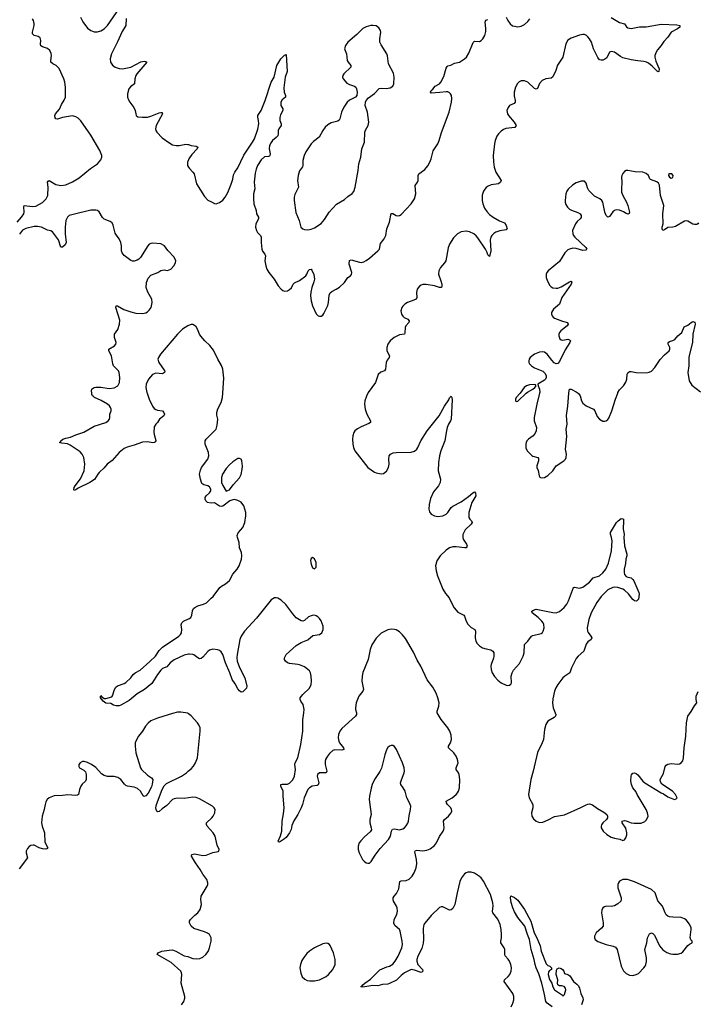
# Model space of a CAD drawing. Header units: inches. Extents: x 1550860 to 1685816, y 509127 to 640511.
# Tile 22 of 91: x 1597976 to 1606114, y 572675 to 584479. Entities that reach past the tile are written whole.
import ezdxf

# ---------------------------------------------------------------- set-up
doc = ezdxf.new("R2010")
doc.units = ezdxf.units.IN
doc.header["$MEASUREMENT"] = 0
for name, color, linetype in [('B5597', 7, 'Continuous'), ('B5598', 7, 'Continuous'), ('B6507', 7, 'Continuous'), ('B6508', 7, 'Continuous')]:
    doc.layers.add(name, color=color, linetype=linetype)

msp = doc.modelspace()

# ---------------------------------------------------------------- linework, layer by layer
at = {"layer": 'B5597', "color": 6}
for points, elevation in [([(1599505, 580000), (1599529, 579930), (1599567, 579847), (1599590, 579818), (1599610, 579804), (1599630, 579797), (1599690, 579788), (1599706, 579770), (1599712, 579750), (1599704, 579730), (1599653, 579690), (1599630, 579650), (1599610, 579630), (1599590, 579600), (1599583, 579530), (1599591, 579490), (1599606, 579450), (1599609, 579430), (1599602, 579418), (1599591, 579409), (1599572, 579408), (1599510, 579418), (1599450, 579415), (1599350, 579378), (1599266, 579354), (1599230, 579339), (1599170, 579290), (1599086, 579194), (1599023, 579150), (1598990, 579105), (1598929, 579051), (1598912, 579030), (1598873, 578967), (1598816, 578930), (1598677, 578863), (1598650, 578844), (1598630, 578836), (1598623, 578843), (1598628, 578870), (1598640, 578890), (1598705, 578975), (1598748, 579070), (1598758, 579150), (1598745, 579230), (1598725, 579270), (1598699, 579299), (1598580, 579380), (1598550, 579395), (1598481, 579401), (1598454, 579410), (1598464, 579416), (1598468, 579430), (1598493, 579450), (1598530, 579464), (1598584, 579476), (1598650, 579504), (1598745, 579535), (1598870, 579606), (1599010, 579650), (1599038, 579670), (1599054, 579690), (1599058, 579710), (1599056, 579750), (1599071, 579790), (1599072, 579810), (1599066, 579830), (1599052, 579850), (1599028, 579870), (1598953, 579913), (1598871, 579950), (1598860, 579960), (1598848, 579970), (1598840, 579990), (1598839, 580000)], 500), ([(1600000, 576871), (1599950, 576862), (1599830, 576806), (1599779, 576770), (1599739, 576721), (1599690, 576700), (1599670, 576682), (1599628, 576630), (1599590, 576563), (1599559, 576521), (1599471, 576450), (1599383, 576397), (1599290, 576317), (1599190, 576261), (1599170, 576254), (1599133, 576253), (1599101, 576261), (1599070, 576281), (1599010, 576287), (1598977, 576310), (1598945, 576350), (1598944, 576370), (1598950, 576376), (1598961, 576361), (1598990, 576340), (1599010, 576340), (1599080, 576360), (1599090, 576372), (1599112, 576450), (1599130, 576476), (1599150, 576492), (1599230, 576520), (1599250, 576533), (1599310, 576590), (1599335, 576630), (1599362, 576650), (1599419, 576681), (1599537, 576783), (1599603, 576850), (1599650, 576915), (1599690, 576956), (1599885, 577090), (1599904, 577110), (1599915, 577130), (1599919, 577170), (1599914, 577226), (1599921, 577250), (1599940, 577270), (1600000, 577297)], 500), ([(1600000, 576157), (1599990, 576164), (1599910, 576179), (1599870, 576178), (1599810, 576163), (1599630, 576105), (1599550, 576072), (1599515, 576045), (1599483, 576010), (1599449, 575951), (1599402, 575890), (1599368, 575830), (1599362, 575810), (1599359, 575770), (1599368, 575690), (1599423, 575510), (1599437, 575490), (1599510, 575420), (1599556, 575390), (1599571, 575370), (1599566, 575314), (1599557, 575283), (1599516, 575204), (1599490, 575173), (1599470, 575165), (1599455, 575175), (1599426, 575230), (1599390, 575262), (1599350, 575276), (1599270, 575288), (1599250, 575298), (1599233, 575313), (1599188, 575368), (1599154, 575394), (1599110, 575405), (1599030, 575407), (1598990, 575416), (1598958, 575438), (1598890, 575514), (1598837, 575550), (1598790, 575573), (1598750, 575585), (1598730, 575587), (1598700, 575570), (1598686, 575550), (1598685, 575525), (1598693, 575510), (1598743, 575483), (1598763, 575463), (1598771, 575431), (1598772, 575370), (1598764, 575350), (1598726, 575314), (1598710, 575290), (1598693, 575250), (1598680, 575190), (1598670, 575182), (1598650, 575178), (1598554, 575186), (1598490, 575177), (1598390, 575175), (1598329, 575150), (1598306, 575130), (1598290, 575102), (1598280, 575070), (1598271, 575010), (1598245, 574930), (1598236, 574850), (1598244, 574810), (1598275, 574730), (1598279, 574619), (1598312, 574550), (1598310, 574544), (1598303, 574537), (1598290, 574534), (1598250, 574538), (1598211, 574550), (1598150, 574583), (1598136, 574584), (1598110, 574580), (1598090, 574568), (1598070, 574544), (1598055, 574510), (1598053, 574490), (1598070, 574430), (1597970, 574298)], 600), ([(1600000, 575150), (1599950, 575144), (1599870, 575147), (1599830, 575140), (1599810, 575129), (1599742, 575058), (1599683, 575017), (1599650, 574988), (1599630, 574981), (1599624, 574984), (1599611, 575011), (1599608, 575032), (1599615, 575070), (1599684, 575250), (1599707, 575293), (1599738, 575322), (1599916, 575410), (1599974, 575450), (1600000, 575472)], 600), ([(1599916, 572670), (1599945, 572710), (1599958, 572750), (1599957, 572770), (1599914, 572930), (1599921, 573030), (1599918, 573050), (1599908, 573070), (1599794, 573174), (1599624, 573270), (1599635, 573290), (1599680, 573310), (1599770, 573325), (1599810, 573326), (1599850, 573313), (1599950, 573254), (1599990, 573246), (1600000, 573242)], 600)]:
    msp.add_lwpolyline(points, dxfattribs=dict(at, elevation=elevation))
at = {"layer": 'B5598', "color": 6, "elevation": 500}
for points in [[(1598705, 584510), (1598733, 584453), (1598790, 584379), (1598830, 584350), (1598870, 584335), (1598910, 584334), (1598950, 584344), (1598990, 584369), (1599030, 584411), (1599210, 584671)], [(1597946, 582050), (1597999, 582110), (1598025, 582150), (1598030, 582170), (1598025, 582235), (1598030, 582250), (1598130, 582238), (1598170, 582243), (1598250, 582288), (1598294, 582330), (1598312, 582370), (1598317, 582470), (1598309, 582530), (1598317, 582543), (1598330, 582550), (1598410, 582504), (1598470, 582490), (1598530, 582501), (1598610, 582535), (1598690, 582582), (1598826, 582694), (1598910, 582750), (1598950, 582798), (1598960, 582830), (1598960, 582850), (1598938, 582910), (1598830, 583096), (1598710, 583265), (1598678, 583298), (1598650, 583316), (1598610, 583327), (1598490, 583305), (1598430, 583287), (1598410, 583289), (1598402, 583302), (1598399, 583330), (1598406, 583350), (1598452, 583408), (1598477, 583463), (1598510, 583514), (1598523, 583550), (1598525, 583670), (1598516, 583730), (1598505, 583770), (1598450, 583893), (1598414, 583930), (1598372, 583952), (1598350, 583970), (1598348, 583990), (1598359, 584050), (1598355, 584075), (1598336, 584110), (1598310, 584135), (1598250, 584152), (1598230, 584165), (1598226, 584186), (1598229, 584230), (1598220, 584260), (1598211, 584271), (1598198, 584278), (1598150, 584290), (1598130, 584309), (1598130, 584330), (1598151, 584410), (1598150, 584433), (1598140, 584470), (1598130, 584490)], [(1599252, 584492), (1599247, 584410), (1599203, 584337), (1599147, 584213), (1599075, 584070), (1599060, 584010), (1599066, 583970), (1599090, 583933), (1599119, 583910), (1599170, 583893), (1599209, 583889), (1599310, 583910), (1599430, 583973), (1599470, 583981), (1599490, 583978), (1599500, 583970), (1599382, 583830), (1599370, 583810), (1599358, 583770), (1599351, 583709), (1599304, 583676), (1599283, 583650), (1599267, 583590), (1599269, 583550), (1599279, 583519), (1599297, 583490), (1599346, 583426), (1599361, 583390), (1599372, 583332), (1599394, 583314), (1599450, 583310), (1599510, 583312), (1599550, 583322), (1599650, 583364), (1599668, 583368), (1599685, 583365), (1599687, 583350), (1599611, 583210), (1599603, 583170), (1599607, 583150), (1599621, 583130), (1599683, 583063), (1599777, 582997), (1599810, 582979), (1599851, 582971), (1599890, 582971), (1599970, 582986), (1599990, 582984), (1600000, 582981)], [(1600000, 582799), (1599989, 582770), (1599989, 582730), (1600000, 582711)], [(1598839, 580000), (1598836, 580030), (1598840, 580050), (1598845, 580055), (1598869, 580070), (1598887, 580073), (1598950, 580075), (1599050, 580059), (1599110, 580066), (1599151, 580089), (1599171, 580129), (1599177, 580190), (1599170, 580250), (1599159, 580270), (1599101, 580330), (1599093, 580353), (1599077, 580450), (1599044, 580510), (1599045, 580530), (1599113, 580570), (1599130, 580590), (1599134, 580610), (1599114, 580670), (1599111, 580690), (1599114, 580710), (1599154, 580766), (1599173, 580830), (1599176, 580876), (1599130, 581030), (1599133, 581047), (1599150, 581050), (1599225, 581005), (1599310, 580975), (1599370, 580961), (1599450, 580955), (1599490, 580966), (1599510, 580978), (1599530, 580996), (1599553, 581030), (1599566, 581090), (1599559, 581130), (1599512, 581212), (1599494, 581270), (1599498, 581330), (1599518, 581382), (1599550, 581417), (1599631, 581449), (1599670, 581473), (1599710, 581480), (1599750, 581474), (1599790, 581490), (1599830, 581534), (1599845, 581570), (1599847, 581590), (1599830, 581634), (1599754, 581714), (1599714, 581770), (1599670, 581792), (1599570, 581799), (1599550, 581798), (1599530, 581790), (1599512, 581770), (1599424, 581630), (1599406, 581610), (1599385, 581595), (1599350, 581585), (1599330, 581584), (1599310, 581591), (1599230, 581654), (1599206, 581686), (1599198, 581710), (1599195, 581770), (1599188, 581810), (1599170, 581850), (1599135, 581895), (1599121, 581921), (1599096, 582016), (1599083, 582043), (1599060, 582060), (1598987, 582087), (1598970, 582108), (1598930, 582176), (1598910, 582191), (1598890, 582197), (1598830, 582195), (1598615, 582145), (1598569, 582131), (1598547, 582113), (1598529, 582071), (1598519, 581990), (1598519, 581910), (1598531, 581809), (1598520, 581780), (1598490, 581752), (1598470, 581753), (1598439, 581839), (1598370, 581937), (1598350, 581947), (1598310, 581957), (1598238, 581990), (1598190, 581998), (1598150, 581999), (1598050, 581975), (1598010, 581957), (1597974, 581906)], [(1600000, 580813), (1599990, 580810), (1599930, 580769), (1599868, 580710), (1599663, 580470), (1599639, 580430), (1599634, 580410), (1599643, 580370), (1599710, 580278), (1599715, 580270), (1599714, 580250), (1599690, 580232), (1599610, 580240), (1599570, 580225), (1599521, 580170), (1599494, 580110), (1599489, 580070), (1599501, 580010), (1599505, 580000)]]:
    msp.add_lwpolyline(points, dxfattribs=at)
at = {"layer": 'B6507', "color": 6}
for points, elevation in [([(1600000, 577297), (1600010, 577302), (1600026, 577314), (1600039, 577341), (1600049, 577391), (1600061, 577419), (1600074, 577430), (1600113, 577450), (1600180, 577470), (1600214, 577486), (1600270, 577543), (1600297, 577563), (1600377, 577670), (1600394, 577686), (1600445, 577715), (1600490, 577756), (1600533, 577830), (1600583, 577890), (1600609, 577930), (1600635, 578010), (1600641, 578050), (1600636, 578090), (1600610, 578149), (1600606, 578210), (1600588, 578270), (1600584, 578296), (1600594, 578326), (1600650, 578393), (1600675, 578450), (1600688, 578530), (1600688, 578570), (1600663, 578650), (1600630, 578694), (1600590, 578716), (1600550, 578728), (1600530, 578724), (1600497, 578710), (1600410, 578648), (1600390, 578642), (1600370, 578646), (1600310, 578686), (1600270, 578682), (1600229, 578690), (1600206, 578710), (1600198, 578730), (1600201, 578750), (1600212, 578770), (1600253, 578807), (1600266, 578830), (1600268, 578850), (1600250, 578879), (1600230, 578890), (1600182, 578902), (1600160, 578920), (1600142, 578970), (1600132, 579030), (1600142, 579078), (1600154, 579110), (1600230, 579210), (1600243, 579250), (1600240, 579290), (1600198, 579390), (1600199, 579430), (1600210, 579452), (1600330, 579570), (1600343, 579617), (1600353, 579690), (1600338, 579738), (1600339, 579770), (1600350, 579815), (1600392, 579890), (1600408, 579950), (1600411, 580000)], 500), ([(1602151, 580000), (1602134, 579966), (1602115, 579910), (1602110, 579870), (1602117, 579810), (1602137, 579750), (1602184, 579670), (1602183, 579650), (1602163, 579637), (1602070, 579600), (1602025, 579575), (1601996, 579550), (1601983, 579530), (1601971, 579489), (1601968, 579450), (1601970, 579390), (1601978, 579350), (1601993, 579310), (1602150, 579110), (1602230, 579055), (1602250, 579046), (1602310, 579034), (1602340, 579040), (1602374, 579066), (1602400, 579110), (1602407, 579150), (1602404, 579210), (1602408, 579250), (1602424, 579270), (1602455, 579285), (1602489, 579291), (1602670, 579295), (1602710, 579307), (1602738, 579330), (1602751, 579350), (1602788, 579432), (1602863, 579550), (1603005, 579730), (1603070, 579846), (1603120, 579920), (1603130, 579945), (1603150, 579965), (1603158, 579950), (1603162, 579922), (1603150, 579690), (1603143, 579670), (1603117, 579630), (1603102, 579590), (1603088, 579530), (1603075, 579430), (1603025, 579310), (1603010, 579250), (1602997, 579170), (1602994, 579070), (1603021, 578970), (1603020, 578930), (1603000, 578890), (1602940, 578820), (1602902, 578738), (1602885, 578665), (1602884, 578610), (1602890, 578580), (1602910, 578550), (1602950, 578530), (1602990, 578523), (1603050, 578531), (1603090, 578550), (1603110, 578570), (1603151, 578629), (1603170, 578647), (1603270, 578699), (1603359, 578761), (1603410, 578806), (1603430, 578817), (1603442, 578802), (1603444, 578770), (1603398, 578690), (1603360, 578570), (1603362, 578510), (1603372, 578490), (1603393, 578470), (1603402, 578450), (1603390, 578430), (1603318, 578362), (1603291, 578309), (1603288, 578270), (1603294, 578250), (1603332, 578190), (1603341, 578170), (1603339, 578161), (1603331, 578149), (1603312, 578148), (1603210, 578161), (1603170, 578159), (1603130, 578147), (1603090, 578121), (1603017, 578050), (1602979, 577990), (1602964, 577930), (1602969, 577871), (1602988, 577810), (1603051, 577650), (1603081, 577601), (1603126, 577546), (1603160, 577470), (1603186, 577426), (1603230, 577377), (1603302, 577342), (1603311, 577330), (1603328, 577268), (1603351, 577231), (1603390, 577194), (1603433, 577170), (1603442, 577150), (1603436, 577070), (1603446, 577030), (1603461, 577001), (1603491, 576971), (1603526, 576950), (1603570, 576935), (1603626, 576926), (1603651, 576910), (1603661, 576890), (1603663, 576850), (1603657, 576823), (1603629, 576750), (1603626, 576730), (1603629, 576690), (1603642, 576650), (1603670, 576603), (1603710, 576560), (1603750, 576529), (1603810, 576502), (1603830, 576498), (1603850, 576499), (1603867, 576513), (1603872, 576530), (1603870, 576610), (1603881, 576650), (1603899, 576681), (1603970, 576761), (1604013, 576850), (1604026, 576890), (1604031, 576990), (1604070, 577030), (1604112, 577088), (1604130, 577098), (1604230, 577121), (1604246, 577134), (1604255, 577150), (1604265, 577190), (1604260, 577230), (1604252, 577250), (1604239, 577270), (1604194, 577314), (1604123, 577370), (1604119, 577390), (1604138, 577402), (1604170, 577410), (1604190, 577409), (1604370, 577371), (1604410, 577370), (1604450, 577383), (1604507, 577433), (1604536, 577470), (1604556, 577510), (1604617, 577670), (1604630, 577676), (1604690, 577664), (1604730, 577675), (1604810, 577736), (1604854, 577786), (1604928, 577812), (1604970, 577846), (1605003, 577890), (1605036, 577964), (1605073, 578110), (1605079, 578230), (1605072, 578272), (1605059, 578310), (1605061, 578330), (1605133, 578450), (1605151, 578470), (1605190, 578500), (1605210, 578497), (1605215, 578490), (1605216, 578470), (1605211, 578370), (1605224, 578310), (1605219, 578270), (1605227, 578170), (1605256, 578070), (1605256, 578050), (1605244, 578010), (1605239, 577961), (1605225, 577890), (1605223, 577850), (1605230, 577828), (1605250, 577804), (1605270, 577794), (1605310, 577786), (1605328, 577768), (1605339, 577750), (1605402, 577610), (1605406, 577590), (1605398, 577530), (1605373, 577507), (1605350, 577510), (1605330, 577528), (1605277, 577597), (1605230, 577641), (1605210, 577652), (1605150, 577671), (1605110, 577675), (1605090, 577672), (1605030, 577644), (1604950, 577563), (1604897, 577490), (1604830, 577368), (1604799, 577290), (1604779, 577190), (1604783, 577150), (1604791, 577131), (1604826, 577090), (1604836, 577070), (1604828, 577050), (1604790, 577020), (1604770, 576994), (1604742, 576910), (1604673, 576847), (1604650, 576819), (1604594, 576710), (1604573, 576650), (1604514, 576610), (1604490, 576588), (1604428, 576510), (1604405, 576470), (1604389, 576430), (1604370, 576338), (1604365, 576285), (1604374, 576230), (1604405, 576150), (1604403, 576130), (1604385, 576115), (1604311, 576070), (1604284, 576030), (1604269, 575971), (1604257, 575850), (1604242, 575810), (1604185, 575695), (1604134, 575470), (1604106, 575370), (1604078, 575190), (1604087, 575150), (1604129, 575070), (1604129, 575031), (1604112, 574970), (1604117, 574930), (1604137, 574897), (1604170, 574869), (1604210, 574856), (1604250, 574859), (1604315, 574885), (1604390, 574926), (1604510, 574945), (1604706, 575034), (1604770, 575068), (1604790, 575076), (1604810, 575078), (1604845, 575065), (1604904, 575024), (1604980, 574980), (1605015, 574950), (1605025, 574930), (1605025, 574910), (1605013, 574890), (1604970, 574850), (1604953, 574827), (1604949, 574810), (1604950, 574790), (1604972, 574750), (1605018, 574710), (1605070, 574680), (1605110, 574665), (1605174, 574654), (1605210, 574637), (1605230, 574647), (1605246, 574670), (1605255, 574705), (1605257, 574730), (1605246, 574786), (1605201, 574850), (1605202, 574870), (1605230, 574878), (1605250, 574875), (1605310, 574852), (1605346, 574846), (1605430, 574847), (1605472, 574868), (1605492, 574888), (1605511, 574929), (1605506, 574970), (1605490, 575010), (1605380, 575190), (1605364, 575224), (1605330, 575270), (1605312, 575310), (1605306, 575354), (1605308, 575410), (1605313, 575427), (1605330, 575444), (1605350, 575448), (1605370, 575442), (1605390, 575426), (1605450, 575350), (1605472, 575330), (1605668, 575210), (1605697, 575197), (1605750, 575162), (1605830, 575131), (1605850, 575138), (1605859, 575150), (1605841, 575190), (1605804, 575230), (1605675, 575315), (1605660, 575340), (1605658, 575370), (1605697, 575443), (1605716, 575524), (1605730, 575542), (1605750, 575553), (1605790, 575562), (1605866, 575554), (1605890, 575557), (1605910, 575568), (1605927, 575593), (1605938, 575630), (1605944, 575750), (1605966, 575890), (1605972, 576050), (1605990, 576130), (1606030, 576184), (1606068, 576252), (1606096, 576290), (1606087, 576330), (1606089, 576370), (1606114, 576426)], 500), ([(1603979, 580000), (1603930, 579949), (1603922, 579930), (1603922, 579910), (1603930, 579902), (1603950, 579907), (1604049, 580000)], 600), ([(1604209, 580000), (1604176, 579870), (1604144, 579710), (1604147, 579670), (1604173, 579590), (1604168, 579550), (1604158, 579522), (1604133, 579490), (1604078, 579450), (1604059, 579430), (1604049, 579410), (1604046, 579390), (1604047, 579347), (1604063, 579310), (1604116, 579256), (1604130, 579248), (1604190, 579232), (1604198, 579218), (1604199, 579190), (1604179, 579130), (1604179, 579110), (1604195, 579075), (1604204, 579010), (1604215, 578995), (1604230, 578988), (1604270, 578991), (1604310, 579014), (1604370, 579069), (1604411, 579130), (1604501, 579190), (1604520, 579210), (1604531, 579230), (1604534, 579270), (1604521, 579330), (1604537, 579483), (1604530, 579570), (1604542, 579630), (1604534, 579734), (1604550, 579846), (1604562, 580000)], 600), ([(1604672, 580000), (1604676, 579996), (1604695, 579970), (1604713, 579910), (1604730, 579882), (1604770, 579848), (1604857, 579810), (1604873, 579790), (1604901, 579721), (1604928, 579688), (1604970, 579667), (1604990, 579666), (1605010, 579671), (1605030, 579687), (1605039, 579701), (1605078, 579790), (1605119, 579930), (1605147, 580000)], 600), ([(1603870, 572644), (1603891, 572690), (1603901, 572730), (1603902, 572770), (1603890, 572806), (1603787, 572950), (1603789, 572970), (1603834, 573006), (1603853, 573030), (1603868, 573070), (1603872, 573110), (1603865, 573150), (1603850, 573190), (1603835, 573215), (1603797, 573257), (1603793, 573270), (1603792, 573330), (1603787, 573350), (1603747, 573410), (1603744, 573430), (1603752, 573470), (1603754, 573510), (1603750, 573570), (1603739, 573630), (1603710, 573696), (1603649, 573770), (1603646, 573790), (1603653, 573850), (1603649, 573890), (1603622, 573990), (1603539, 574150), (1603510, 574189), (1603490, 574206), (1603430, 574245), (1603390, 574260), (1603350, 574260), (1603330, 574252), (1603310, 574238), (1603272, 574190), (1603253, 574147), (1603220, 574010), (1603192, 573870), (1603170, 573824), (1603150, 573806), (1603130, 573803), (1603050, 573844), (1603030, 573845), (1603010, 573835), (1602910, 573738), (1602833, 573647), (1602824, 573630), (1602815, 573585), (1602819, 573450), (1602814, 573406), (1602797, 573343), (1602750, 573250), (1602738, 573210), (1602738, 573190), (1602752, 573150), (1602805, 573090), (1602809, 573070), (1602800, 573060), (1602790, 573054), (1602710, 573085), (1602670, 573090), (1602590, 573053), (1602550, 573021), (1602494, 572966), (1602410, 572923), (1602390, 572917), (1602326, 572914), (1602270, 572897), (1602210, 572900), (1602090, 572881), (1602070, 572883), (1602067, 572887), (1602068, 572890), (1602082, 572898), (1602090, 572910), (1602116, 572930), (1602184, 572976), (1602293, 573087), (1602377, 573123), (1602410, 573132), (1602450, 573156), (1602479, 573190), (1602515, 573250), (1602558, 573350), (1602565, 573390), (1602564, 573430), (1602540, 573550), (1602530, 573570), (1602477, 573617), (1602464, 573644), (1602467, 573690), (1602499, 573750), (1602507, 573790), (1602501, 573830), (1602493, 573850), (1602458, 573910), (1602453, 573930), (1602456, 573950), (1602468, 573972), (1602496, 574004), (1602521, 574059), (1602533, 574147), (1602550, 574156), (1602610, 574158), (1602646, 574174), (1602683, 574210), (1602708, 574252), (1602729, 574311), (1602738, 574362), (1602736, 574410), (1602716, 574504), (1602721, 574519), (1602737, 574523), (1602810, 574514), (1602858, 574522), (1602900, 574540), (1602950, 574579), (1602974, 574610), (1603012, 574688), (1603056, 574750), (1603064, 574770), (1603068, 574792), (1603060, 574870), (1603069, 574890), (1603119, 574930), (1603149, 574970), (1603156, 574990), (1603154, 575010), (1603144, 575030), (1603105, 575070), (1603093, 575090), (1603091, 575110), (1603163, 575150), (1603209, 575190), (1603225, 575210), (1603237, 575230), (1603248, 575270), (1603253, 575370), (1603245, 575430), (1603237, 575450), (1603211, 575490), (1603208, 575508), (1603232, 575570), (1603226, 575610), (1603208, 575650), (1603180, 575690), (1603117, 575750), (1603116, 575770), (1603140, 575810), (1603155, 575850), (1603150, 575900), (1603133, 575950), (1603111, 575990), (1603030, 576090), (1602984, 576170), (1602981, 576190), (1603001, 576250), (1603005, 576290), (1602992, 576350), (1602970, 576403), (1602930, 576476), (1602863, 576563), (1602787, 576730), (1602742, 576802), (1602697, 576897), (1602601, 577061), (1602566, 577106), (1602530, 577142), (1602490, 577165), (1602470, 577170), (1602430, 577172), (1602390, 577166), (1602310, 577124), (1602250, 577065), (1602197, 576983), (1602178, 576930), (1602156, 576810), (1602090, 576652), (1602082, 576610), (1602080, 576550), (1602097, 576450), (1602089, 576430), (1602044, 576370), (1602012, 576290), (1602002, 576230), (1602003, 576210), (1602015, 576170), (1602016, 576150), (1602002, 576130), (1601839, 575981), (1601816, 575950), (1601800, 575910), (1601793, 575870), (1601802, 575830), (1601811, 575810), (1601859, 575750), (1601862, 575730), (1601839, 575721), (1601756, 575724), (1601730, 575716), (1601690, 575681), (1601665, 575650), (1601642, 575610), (1601637, 575590), (1601640, 575550), (1601658, 575470), (1601650, 575450), (1601571, 575450), (1601545, 575430), (1601543, 575410), (1601562, 575330), (1601556, 575304), (1601544, 575296), (1601482, 575290), (1601450, 575270), (1601432, 575248), (1601386, 575150), (1601368, 575070), (1601353, 575030), (1601313, 574950), (1601264, 574876), (1601240, 574820), (1601230, 574770), (1601213, 574730), (1601170, 574676), (1601150, 574657), (1601090, 574617), (1601081, 574621), (1601077, 574630), (1601104, 574696), (1601120, 574750), (1601124, 574870), (1601140, 574960), (1601146, 575030), (1601134, 575170), (1601136, 575230), (1601108, 575290), (1601109, 575310), (1601125, 575315), (1601187, 575313), (1601210, 575326), (1601250, 575366), (1601270, 575410), (1601285, 575490), (1601277, 575550), (1601281, 575570), (1601313, 575630), (1601348, 575790), (1601372, 575950), (1601373, 576087), (1601385, 576170), (1601386, 576210), (1601374, 576270), (1601346, 576310), (1601338, 576330), (1601341, 576350), (1601372, 576388), (1601450, 576466), (1601470, 576510), (1601477, 576550), (1601472, 576610), (1601463, 576650), (1601451, 576671), (1601432, 576690), (1601390, 576719), (1601330, 576744), (1601310, 576750), (1601210, 576761), (1601188, 576768), (1601162, 576790), (1601151, 576810), (1601150, 576830), (1601173, 576870), (1601290, 576977), (1601350, 577014), (1601430, 577046), (1601490, 577096), (1601570, 577109), (1601597, 577130), (1601615, 577170), (1601616, 577210), (1601590, 577273), (1601570, 577302), (1601550, 577321), (1601530, 577334), (1601510, 577339), (1601482, 577338), (1601440, 577320), (1601390, 577276), (1601370, 577270), (1601350, 577273), (1601290, 577310), (1601250, 577356), (1601167, 577467), (1601110, 577519), (1601070, 577542), (1601050, 577547), (1601030, 577546), (1600990, 577523), (1600815, 577305), (1600671, 577150), (1600631, 577090), (1600615, 577050), (1600583, 576870), (1600580, 576830), (1600583, 576790), (1600610, 576712), (1600676, 576590), (1600698, 576490), (1600695, 576465), (1600650, 576421), (1600630, 576417), (1600610, 576431), (1600590, 576456), (1600558, 576518), (1600523, 576570), (1600497, 576650), (1600442, 576770), (1600410, 576870), (1600390, 576902), (1600370, 576918), (1600350, 576926), (1600290, 576931), (1600250, 576919), (1600230, 576906), (1600170, 576838), (1600150, 576822), (1600130, 576818), (1600110, 576827), (1600064, 576864), (1600050, 576870), (1600013, 576873), (1600000, 576871)], 500), ([(1600000, 575472), (1600030, 575498), (1600060, 575530), (1600082, 575570), (1600106, 575630), (1600113, 575670), (1600140, 575950), (1600138, 575990), (1600125, 576025), (1600108, 576050), (1600030, 576135), (1600000, 576157)], 600), ([(1600000, 573242), (1600050, 573224), (1600090, 573218), (1600135, 573225), (1600170, 573239), (1600208, 573270), (1600234, 573306), (1600253, 573350), (1600272, 573430), (1600270, 573470), (1600251, 573510), (1600227, 573527), (1600190, 573544), (1600063, 573583), (1600030, 573612), (1600011, 573650), (1600013, 573670), (1600025, 573690), (1600075, 573745), (1600110, 573770), (1600140, 573810), (1600157, 573870), (1600149, 573930), (1600152, 573970), (1600222, 574090), (1600230, 574110), (1600231, 574130), (1600219, 574170), (1600173, 574233), (1600140, 574290), (1600082, 574370), (1600037, 574450), (1600041, 574470), (1600070, 574477), (1600170, 574459), (1600210, 574463), (1600293, 574493), (1600354, 574506), (1600363, 574510), (1600367, 574530), (1600342, 574582), (1600320, 574690), (1600294, 574730), (1600225, 574810), (1600214, 574830), (1600216, 574850), (1600279, 574910), (1600294, 574930), (1600314, 574970), (1600318, 575010), (1600308, 575030), (1600286, 575050), (1600130, 575139), (1600090, 575153), (1600050, 575157), (1600000, 575150)], 600), ([(1604363, 572643), (1604301, 572690), (1604286, 572710), (1604271, 572791), (1604237, 572930), (1604201, 573041), (1604168, 573110), (1604156, 573150), (1604144, 573210), (1604110, 573330), (1604089, 573450), (1604064, 573510), (1604033, 573610), (1603950, 573717), (1603910, 573785), (1603890, 573830), (1603870, 573894), (1603862, 573950), (1603866, 573974), (1603910, 573954), (1603950, 573923), (1604031, 573810), (1604106, 573670), (1604145, 573530), (1604177, 573470), (1604216, 573376), (1604231, 573310), (1604290, 573159), (1604310, 573141), (1604332, 573130), (1604352, 573110), (1604352, 573090), (1604330, 573079), (1604318, 573062), (1604312, 573030), (1604330, 572973), (1604358, 572930), (1604370, 572885), (1604388, 572850), (1604485, 572785), (1604490, 572774), (1604510, 572794), (1604524, 572850), (1604522, 572870), (1604506, 572890), (1604478, 572898), (1604450, 572895), (1604440, 572900), (1604430, 572908), (1604426, 572926), (1604429, 572970), (1604409, 573030), (1604415, 573085), (1604421, 573099), (1604446, 573110), (1604470, 573102), (1604487, 573090), (1604501, 573070), (1604510, 573042), (1604550, 573030), (1604575, 573015), (1604618, 572950), (1604658, 572918), (1604675, 572895), (1604687, 572870), (1604704, 572804), (1604730, 572752), (1604731, 572730), (1604711, 572670)], 400)]:
    msp.add_lwpolyline(points, dxfattribs=dict(at, elevation=elevation))
for points, elevation in [([(1600610, 579219), (1600590, 579217), (1600530, 579180), (1600490, 579144), (1600450, 579098), (1600409, 579030), (1600397, 578990), (1600396, 578930), (1600410, 578893), (1600450, 578825), (1600490, 578844), (1600536, 578904), (1600610, 578988), (1600630, 579027), (1600644, 579090), (1600647, 579127), (1600640, 579190), (1600630, 579211)], 500), ([(1601489, 578031), (1601470, 578021), (1601465, 577995), (1601467, 577970), (1601470, 577950), (1601489, 577909), (1601510, 577896), (1601530, 577916), (1601532, 577970), (1601510, 578015)], 500), ([(1602430, 575779), (1602410, 575771), (1602390, 575753), (1602375, 575725), (1602354, 575666), (1602316, 575504), (1602295, 575465), (1602230, 575370), (1602203, 575310), (1602190, 575266), (1602170, 575170), (1602168, 575130), (1602190, 574950), (1602176, 574890), (1602175, 574850), (1602192, 574790), (1602194, 574766), (1602179, 574741), (1602110, 574683), (1602065, 574635), (1602048, 574610), (1602034, 574570), (1602036, 574530), (1602048, 574490), (1602088, 574410), (1602105, 574390), (1602130, 574371), (1602150, 574365), (1602170, 574367), (1602190, 574385), (1602239, 574461), (1602299, 574541), (1602399, 574650), (1602421, 574690), (1602434, 574750), (1602446, 574774), (1602470, 574778), (1602530, 574767), (1602570, 574777), (1602590, 574791), (1602610, 574813), (1602630, 574848), (1602637, 574870), (1602645, 574935), (1602662, 575010), (1602665, 575050), (1602652, 575090), (1602619, 575150), (1602597, 575230), (1602576, 575270), (1602548, 575308), (1602544, 575330), (1602553, 575367), (1602587, 575450), (1602591, 575470), (1602586, 575510), (1602567, 575570), (1602496, 575730), (1602470, 575765), (1602450, 575776)], 600), ([(1605210, 574171), (1605169, 574150), (1605155, 574130), (1605148, 574110), (1605149, 574070), (1605188, 573950), (1605189, 573930), (1605183, 573910), (1605150, 573878), (1605110, 573855), (1605070, 573849), (1605009, 573851), (1604990, 573845), (1604969, 573831), (1604956, 573804), (1604951, 573770), (1604974, 573650), (1604971, 573610), (1604954, 573586), (1604889, 573530), (1604870, 573490), (1604870, 573470), (1604878, 573450), (1604910, 573426), (1605008, 573390), (1605093, 573373), (1605120, 573360), (1605139, 573330), (1605188, 573130), (1605217, 573077), (1605250, 573044), (1605290, 573025), (1605330, 573021), (1605370, 573030), (1605395, 573045), (1605460, 573110), (1605476, 573130), (1605485, 573150), (1605492, 573188), (1605493, 573230), (1605473, 573330), (1605496, 573410), (1605506, 573470), (1605530, 573520), (1605551, 573531), (1605570, 573525), (1605590, 573503), (1605650, 573374), (1605690, 573327), (1605737, 573297), (1605780, 573280), (1605810, 573274), (1605864, 573276), (1605910, 573289), (1605930, 573302), (1605990, 573381), (1606010, 573396), (1606042, 573410), (1606039, 573430), (1606026, 573446), (1606017, 573477), (1606030, 573570), (1606028, 573590), (1606010, 573635), (1605970, 573686), (1605950, 573700), (1605910, 573714), (1605810, 573718), (1605770, 573723), (1605750, 573731), (1605730, 573748), (1605717, 573770), (1605684, 573850), (1605630, 573916), (1605596, 574010), (1605553, 574053), (1605350, 574142), (1605264, 574170)], 500), ([(1601650, 573407), (1601610, 573398), (1601510, 573351), (1601450, 573310), (1601418, 573282), (1601383, 573237), (1601361, 573199), (1601343, 573150), (1601337, 573110), (1601346, 573046), (1601365, 573005), (1601395, 572975), (1601422, 572962), (1601456, 572956), (1601510, 572958), (1601570, 572969), (1601650, 573008), (1601678, 573030), (1601730, 573090), (1601757, 573150), (1601759, 573210), (1601739, 573290), (1601698, 573378), (1601690, 573391), (1601670, 573405)], 600)]:
    msp.add_lwpolyline(points, close=True, dxfattribs=dict(at, elevation=elevation))
at = {"layer": 'B6508', "color": 6}
for points, elevation in [([(1600000, 582711), (1600010, 582694), (1600052, 582652), (1600067, 582630), (1600097, 582510), (1600190, 582361), (1600230, 582315), (1600276, 582296), (1600310, 582275), (1600330, 582272), (1600370, 582287), (1600410, 582314), (1600440, 582350), (1600470, 582408), (1600510, 582507), (1600530, 582567), (1600541, 582619), (1600554, 582650), (1600590, 582704), (1600664, 582856), (1600769, 583010), (1600790, 583049), (1600830, 583167), (1600843, 583230), (1600841, 583270), (1600830, 583310), (1600833, 583330), (1600870, 583391), (1600921, 583510), (1600990, 583730), (1601027, 583790), (1601060, 583930), (1601108, 584010), (1601150, 584055), (1601163, 584057), (1601170, 584063), (1601183, 583857), (1601161, 583790), (1601144, 583664), (1601149, 583610), (1601163, 583570), (1601164, 583556), (1601164, 583550), (1601122, 583518), (1601106, 583490), (1601106, 583450), (1601131, 583410), (1601131, 583390), (1601102, 583338), (1601094, 583306), (1601094, 583270), (1601110, 583230), (1601112, 583210), (1601085, 583170), (1601077, 583150), (1601076, 583110), (1601070, 583087), (1601053, 583067), (1601007, 583030), (1600990, 583008), (1600972, 582970), (1600967, 582930), (1600981, 582870), (1600977, 582850), (1600970, 582842), (1600960, 582840), (1600910, 582837), (1600870, 582800), (1600827, 582733), (1600811, 582689), (1600799, 582641), (1600789, 582530), (1600796, 582450), (1600780, 582390), (1600778, 582330), (1600785, 582270), (1600811, 582190), (1600816, 582150), (1600838, 582110), (1600841, 582090), (1600808, 582030), (1600804, 581990), (1600815, 581950), (1600828, 581928), (1600864, 581890), (1600871, 581871), (1600870, 581810), (1600879, 581730), (1600886, 581706), (1600917, 581670), (1600924, 581650), (1600916, 581590), (1600926, 581530), (1600940, 581490), (1600963, 581450), (1601029, 581370), (1601075, 581290), (1601110, 581247), (1601130, 581233), (1601150, 581226), (1601187, 581230), (1601210, 581243), (1601234, 581266), (1601256, 581310), (1601270, 581325), (1601330, 581353), (1601408, 581410), (1601421, 581430), (1601436, 581470), (1601450, 581485), (1601470, 581487), (1601478, 581478), (1601503, 581423), (1601512, 581370), (1601505, 581335), (1601480, 581270), (1601466, 581214), (1601464, 581170), (1601470, 581110), (1601489, 581050), (1601531, 580951), (1601553, 580930), (1601570, 580923), (1601590, 580925), (1601610, 580938), (1601623, 580957), (1601670, 581054), (1601680, 581090), (1601685, 581175), (1601697, 581203), (1601718, 581222), (1601772, 581248), (1601810, 581274), (1601869, 581330), (1601909, 581390), (1601943, 581410), (1601956, 581424), (1601960, 581450), (1601928, 581550), (1601930, 581591), (1601950, 581600), (1602050, 581571), (1602070, 581570), (1602102, 581578), (1602130, 581591), (1602170, 581619), (1602272, 581710), (1602290, 581730), (1602304, 581796), (1602346, 581850), (1602366, 581890), (1602377, 581970), (1602409, 582050), (1602430, 582154), (1602450, 582157), (1602490, 582133), (1602510, 582128), (1602530, 582131), (1602550, 582142), (1602670, 582270), (1602709, 582330), (1602726, 582390), (1602720, 582490), (1602747, 582530), (1602754, 582550), (1602756, 582610), (1602762, 582630), (1602835, 582685), (1602870, 582729), (1602894, 582770), (1602910, 582810), (1602934, 582906), (1602990, 582989), (1603007, 583030), (1603035, 583125), (1603125, 583370), (1603154, 583490), (1603156, 583536), (1603152, 583570), (1603143, 583590), (1603127, 583607), (1603110, 583615), (1603090, 583616), (1603015, 583605), (1602910, 583599), (1602901, 583610), (1602912, 583630), (1602932, 583648), (1602957, 583683), (1603010, 583710), (1603027, 583730), (1603062, 583798), (1603090, 583899), (1603101, 583919), (1603110, 583927), (1603146, 583934), (1603190, 583957), (1603250, 583971), (1603310, 584011), (1603332, 584030), (1603363, 584077), (1603413, 584207), (1603430, 584222), (1603490, 584216), (1603510, 584229), (1603530, 584250), (1603552, 584288), (1603564, 584336), (1603567, 584373), (1603558, 584450), (1603567, 584473), (1603590, 584482)], 500), ([(1605070, 584506), (1605170, 584445), (1605228, 584428), (1605252, 584392), (1605270, 584380), (1605310, 584374), (1605410, 584392), (1605490, 584392), (1605670, 584425), (1605858, 584418), (1605891, 584410), (1605891, 584391), (1605863, 584370), (1605787, 584330), (1605748, 584270), (1605701, 584219), (1605670, 584169), (1605624, 584116), (1605608, 584090), (1605593, 584050), (1605592, 584030), (1605603, 583983), (1605630, 583927), (1605643, 583890), (1605641, 583859), (1605630, 583853), (1605562, 583922), (1605518, 583958), (1605492, 583972), (1605460, 583980), (1605390, 583986), (1605310, 584000), (1605210, 584023), (1605179, 584039), (1605110, 584090), (1605090, 584095), (1605070, 584096), (1605050, 584090), (1605016, 584024), (1604994, 584006), (1604970, 583996), (1604950, 583994), (1604930, 584000), (1604907, 584027), (1604858, 584130), (1604831, 584211), (1604810, 584249), (1604790, 584275), (1604771, 584291), (1604750, 584300), (1604730, 584302), (1604690, 584293), (1604590, 584256), (1604548, 584232), (1604527, 584190), (1604490, 584030), (1604427, 583933), (1604406, 583870), (1604370, 583796), (1604350, 583780), (1604285, 583770), (1604242, 583750), (1604210, 583715), (1604186, 583654), (1604170, 583646), (1604150, 583654), (1604070, 583731), (1604030, 583748), (1603990, 583746), (1603967, 583733), (1603946, 583714), (1603922, 583670), (1603906, 583610), (1603905, 583565), (1603919, 583510), (1603918, 583490), (1603904, 583476), (1603850, 583449), (1603832, 583428), (1603817, 583390), (1603825, 583350), (1603836, 583330), (1603907, 583250), (1603929, 583210), (1603923, 583197), (1603912, 583188), (1603807, 583173), (1603779, 583161), (1603750, 583141), (1603719, 583110), (1603699, 583081), (1603677, 583030), (1603668, 582992), (1603654, 582850), (1603657, 582777), (1603665, 582710), (1603686, 582650), (1603750, 582550), (1603743, 582530), (1603718, 582510), (1603630, 582499), (1603595, 582485), (1603570, 582468), (1603552, 582448), (1603538, 582422), (1603523, 582377), (1603520, 582350), (1603522, 582310), (1603530, 582270), (1603550, 582221), (1603578, 582178), (1603610, 582143), (1603652, 582110), (1603730, 582067), (1603790, 582042), (1603810, 582010), (1603823, 581970), (1603810, 581959), (1603733, 581947), (1603687, 581933), (1603663, 581917), (1603637, 581890), (1603626, 581870), (1603619, 581841), (1603626, 581710), (1603610, 581640), (1603590, 581661), (1603583, 581690), (1603561, 581730), (1603470, 581863), (1603450, 581886), (1603421, 581910), (1603370, 581936), (1603330, 581943), (1603270, 581936), (1603227, 581913), (1603176, 581864), (1603131, 581790), (1603115, 581745), (1603084, 581590), (1603070, 581565), (1603024, 581510), (1603003, 581470), (1602999, 581430), (1603028, 581350), (1603038, 581310), (1603040, 581290), (1603033, 581270), (1603011, 581269), (1602950, 581289), (1602850, 581303), (1602810, 581303), (1602790, 581297), (1602770, 581284), (1602744, 581250), (1602736, 581210), (1602737, 581150), (1602730, 581130), (1602704, 581116), (1602627, 581090), (1602595, 581070), (1602570, 581044), (1602560, 581030), (1602548, 580990), (1602553, 580950), (1602570, 580923), (1602586, 580910), (1602630, 580890), (1602647, 580870), (1602641, 580850), (1602608, 580810), (1602599, 580790), (1602596, 580724), (1602590, 580710), (1602530, 580702), (1602467, 580670), (1602419, 580630), (1602391, 580590), (1602379, 580550), (1602380, 580510), (1602412, 580450), (1602408, 580430), (1602382, 580398), (1602369, 580370), (1602362, 580290), (1602350, 580271), (1602305, 580255), (1602275, 580225), (1602241, 580130), (1602156, 580010), (1602151, 580000)], 500), ([(1603810, 584510), (1603830, 584470), (1603857, 584430), (1603887, 584407), (1603910, 584400), (1603950, 584395), (1603990, 584401), (1604030, 584420), (1604070, 584456), (1604093, 584490)], 500), ([(1600000, 582981), (1600030, 582971), (1600090, 582962), (1600110, 582950), (1600103, 582930), (1600038, 582862), (1600004, 582810), (1600000, 582799)], 500), ([(1606118, 582042), (1606110, 582030), (1606098, 582022), (1606070, 582022), (1606050, 582029), (1605990, 582064), (1605970, 582067), (1605950, 582063), (1605839, 582001), (1605810, 581993), (1605750, 581987), (1605710, 581959), (1605690, 581951), (1605680, 581970), (1605680, 581990), (1605692, 582030), (1605687, 582150), (1605702, 582250), (1605662, 582370), (1605650, 582495), (1605638, 582518), (1605615, 582535), (1605542, 582562), (1605532, 582572), (1605515, 582610), (1605490, 582636), (1605450, 582650), (1605355, 582655), (1605267, 582673), (1605250, 582670), (1605230, 582658), (1605210, 582636), (1605196, 582610), (1605193, 582590), (1605198, 582530), (1605191, 582450), (1605193, 582410), (1605208, 582370), (1605250, 582298), (1605270, 582250), (1605290, 582170), (1605284, 582156), (1605272, 582148), (1605250, 582154), (1605216, 582176), (1605170, 582195), (1605130, 582199), (1605110, 582191), (1605090, 582174), (1605050, 582119), (1605030, 582113), (1605010, 582130), (1604992, 582170), (1604970, 582291), (1604957, 582310), (1604933, 582330), (1604870, 582364), (1604801, 582430), (1604783, 582463), (1604770, 582521), (1604750, 582544), (1604710, 582544), (1604650, 582525), (1604604, 582496), (1604552, 582448), (1604536, 582424), (1604525, 582390), (1604517, 582310), (1604517, 582290), (1604524, 582264), (1604545, 582230), (1604568, 582208), (1604594, 582194), (1604670, 582168), (1604695, 582150), (1604710, 582130), (1604710, 582107), (1604696, 582090), (1604659, 582061), (1604639, 582030), (1604607, 581950), (1604609, 581910), (1604618, 581890), (1604634, 581870), (1604766, 581750), (1604777, 581730), (1604763, 581717), (1604730, 581714), (1604650, 581737), (1604610, 581740), (1604570, 581730), (1604550, 581719), (1604515, 581685), (1604450, 581579), (1604312, 581470), (1604297, 581450), (1604289, 581430), (1604289, 581390), (1604304, 581344), (1604332, 581292), (1604350, 581276), (1604370, 581265), (1604410, 581259), (1604430, 581262), (1604470, 581278), (1604570, 581335), (1604590, 581344), (1604598, 581338), (1604590, 581310), (1604476, 581150), (1604448, 581070), (1604376, 581010), (1604353, 580970), (1604353, 580950), (1604360, 580930), (1604373, 580913), (1604390, 580900), (1604485, 580865), (1604547, 580847), (1604554, 580830), (1604540, 580810), (1604465, 580750), (1604449, 580730), (1604441, 580710), (1604440, 580690), (1604454, 580654), (1604470, 580640), (1604490, 580637), (1604550, 580648), (1604570, 580641), (1604580, 580630), (1604574, 580610), (1604517, 580523), (1604450, 580383), (1604430, 580356), (1604410, 580353), (1604386, 580366), (1604357, 580397), (1604302, 580470), (1604270, 580492), (1604250, 580498), (1604210, 580495), (1604148, 580470), (1604099, 580430), (1604086, 580410), (1604081, 580390), (1604083, 580370), (1604090, 580355), (1604113, 580330), (1604150, 580305), (1604250, 580266), (1604277, 580237), (1604288, 580210), (1604289, 580190), (1604282, 580170), (1604270, 580157), (1604191, 580110), (1604194, 580090), (1604210, 580051), (1604212, 580012), (1604209, 580000)], 600), ([(1600411, 580000), (1600422, 580182), (1600411, 580290), (1600395, 580335), (1600350, 580410), (1600299, 580519), (1600255, 580575), (1600196, 580630), (1600146, 580686), (1600131, 580711), (1600106, 580770), (1600090, 580795), (1600070, 580813), (1600050, 580823), (1600030, 580823), (1600000, 580813)], 500), ([(1605147, 580000), (1605150, 580009), (1605170, 580040), (1605217, 580090), (1605245, 580135), (1605257, 580170), (1605261, 580230), (1605270, 580247), (1605290, 580261), (1605310, 580262), (1605370, 580248), (1605490, 580246), (1605526, 580254), (1605553, 580267), (1605592, 580308), (1605656, 580404), (1605710, 580460), (1605766, 580510), (1605773, 580530), (1605771, 580550), (1605752, 580590), (1605751, 580610), (1605770, 580623), (1605810, 580634), (1605834, 580646), (1605870, 580690), (1605917, 580730), (1605943, 580797), (1605990, 580815), (1606030, 580850), (1606050, 580859), (1606073, 580853), (1606076, 580830), (1606050, 580710), (1606046, 580610), (1606009, 580470), (1606002, 580430), (1606000, 580330), (1605990, 580250), (1606003, 580150), (1606038, 580098), (1606139, 580019)], 600), ([(1604049, 580000), (1604065, 580015), (1604129, 580050), (1604153, 580070), (1604169, 580090), (1604160, 580100), (1604145, 580105), (1604090, 580100), (1604055, 580090), (1604024, 580070), (1603979, 580001), (1603979, 580000)], 600), ([(1604562, 580000), (1604564, 580030), (1604570, 580049), (1604590, 580048), (1604650, 580018), (1604672, 580000)], 600)]:
    msp.add_lwpolyline(points, dxfattribs=dict(at, elevation=elevation))
at = {"layer": 'B6508', "color": 6, "elevation": 600}
for points in [[(1602210, 584411), (1602188, 584408), (1602130, 584393), (1602090, 584372), (1602018, 584302), (1601910, 584211), (1601882, 584170), (1601872, 584130), (1601896, 584070), (1601904, 583990), (1601915, 583970), (1601947, 583930), (1601946, 583910), (1601864, 583830), (1601852, 583810), (1601848, 583790), (1601854, 583770), (1601900, 583720), (1601930, 583703), (1601990, 583682), (1602005, 583670), (1602014, 583650), (1602021, 583610), (1602018, 583570), (1602002, 583550), (1601930, 583515), (1601904, 583490), (1601864, 583430), (1601836, 583370), (1601815, 583290), (1601806, 583274), (1601790, 583263), (1601710, 583242), (1601670, 583218), (1601639, 583190), (1601609, 583151), (1601567, 583070), (1601500, 583020), (1601471, 582989), (1601406, 582894), (1601386, 582850), (1601371, 582790), (1601371, 582730), (1601366, 582714), (1601333, 582667), (1601315, 582610), (1601309, 582550), (1601319, 582470), (1601276, 582384), (1601268, 582350), (1601269, 582310), (1601289, 582169), (1601327, 582070), (1601348, 581990), (1601370, 581970), (1601390, 581963), (1601430, 581959), (1601470, 581966), (1601510, 581983), (1601590, 582037), (1601630, 582085), (1601685, 582170), (1601774, 582266), (1601870, 582324), (1601910, 582360), (1601964, 582396), (1601982, 582418), (1602000, 582470), (1602036, 582670), (1602041, 582750), (1602066, 582830), (1602080, 582930), (1602111, 583010), (1602116, 583130), (1602124, 583156), (1602153, 583210), (1602164, 583250), (1602147, 583370), (1602120, 583450), (1602121, 583490), (1602131, 583510), (1602158, 583542), (1602230, 583596), (1602287, 583653), (1602310, 583658), (1602370, 583655), (1602419, 583661), (1602450, 583681), (1602464, 583710), (1602466, 583790), (1602457, 583837), (1602399, 583950), (1602386, 584046), (1602379, 584070), (1602310, 584177), (1602295, 584210), (1602293, 584250), (1602305, 584330), (1602304, 584350), (1602283, 584383), (1602250, 584407)], [(1605796, 582630), (1605762, 582630), (1605755, 582610), (1605767, 582590), (1605790, 582580), (1605810, 582588), (1605813, 582610)]]:
    msp.add_lwpolyline(points, close=True, dxfattribs=at)

doc.saveas('drawing.dxf')
